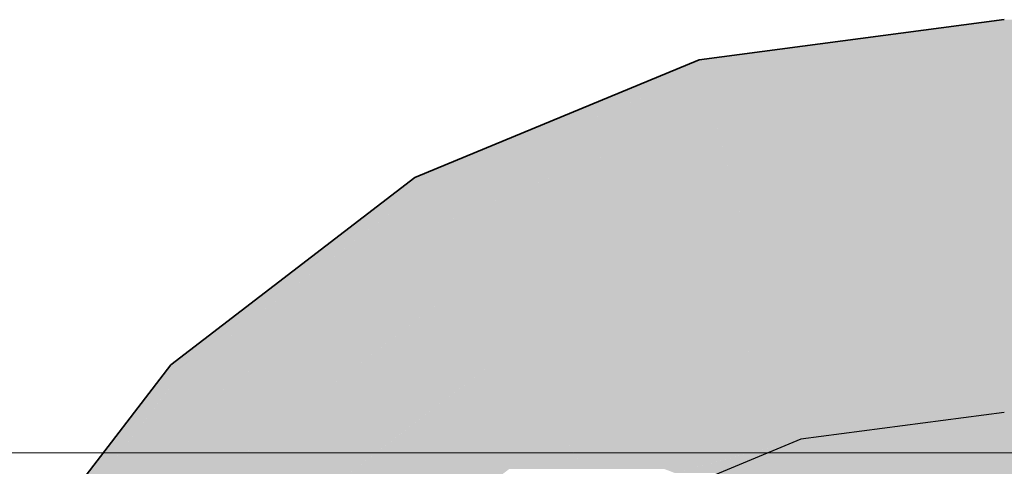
# Model space of a CAD drawing. Extents: x -350 to 540, y -53 to 541.
# Tile 21 of 256: x -212.34 to -209.83, y 79.72 to 80.86. Entities that reach past the tile are written whole.
import ezdxf
from ezdxf.lldxf.tags import DXFTag

# ---------------------------------------------------------------- set-up
doc = ezdxf.new("R2010")
doc.units = 0
doc.layers.get('0').update_dxf_attribs({"lineweight": 35})
doc.layers.add('5_OG-SCHRAFF-FILL', color=7, linetype='Continuous', lineweight=25)
doc.layers.add('L_Abluft', color=7, linetype='Continuous', lineweight=35, true_color=0xf7d209)
doc.layers.add('L_Abluft-Shading', color=7, linetype='Continuous', lineweight=35, true_color=0xf7d209)
tags = doc.linetypes.add('STRICHPUNKT2', pattern=[12.7, 6.35, -3.175, 0, -3.175]).pattern_tags.tags
tags[10:11] = [DXFTag(74, 4), DXFTag(75, 0), DXFTag(340, '0'), DXFTag(46, 0.0), DXFTag(50, 0.0), DXFTag(44, 0.0), DXFTag(45, 0.0)]
tags[8:9] = [DXFTag(74, 4), DXFTag(75, 0), DXFTag(340, '0'), DXFTag(46, 0.0), DXFTag(50, 0.0), DXFTag(44, 0.0), DXFTag(45, 0.0)]
tags[6:7] = [DXFTag(74, 4), DXFTag(75, 0), DXFTag(340, '0'), DXFTag(46, 0.0), DXFTag(50, 0.0), DXFTag(44, 0.0), DXFTag(45, 0.0)]
tags[4:5] = [DXFTag(74, 4), DXFTag(75, 0), DXFTag(340, '0'), DXFTag(46, 0.0), DXFTag(50, 0.0), DXFTag(44, 0.0), DXFTag(45, 0.0)]

# ---------------------------------------------------------------- blocks, each defined once
blk = doc.blocks.new('Shading-A06HSWGONL', base_point=(-210.5318, 80.4717))
at = {"layer": 'L_Abluft-Shading', "color": 44, "true_color": 0x8b7605}
for points in [[(-209.8311, 80.8228), (-210.0899, 80.8228), (-209.8311, 80.8568)], [(-210.3487, 80.7546), (-210.6076, 80.7546), (-209.8311, 80.8228)], [(-210.6076, 80.7546), (-209.8311, 80.8228), (-210.0899, 80.8228)], [(-210.5988, 80.7217), (-210.687, 80.7217), (-210.6076, 80.7546)], [(-210.5988, 80.7217), (-210.3487, 80.7546), (-210.6076, 80.7546)], [(-211.2428, 80.4549), (-211.3311, 80.4549), (-210.5988, 80.7217)], [(-211.3311, 80.4549), (-210.5988, 80.7217), (-210.687, 80.7217)], [(-211.3141, 80.4254), (-211.3696, 80.4254), (-211.3311, 80.4549)], [(-211.3141, 80.4254), (-211.2428, 80.4549), (-211.3311, 80.4549)], [(-211.8969, 79.9782), (-211.9524, 79.9782), (-211.3141, 80.4254)], [(-211.9524, 79.9782), (-211.3141, 80.4254), (-211.3696, 80.4254)], [(-212.3866, 79.3568), (-212.4292, 79.3568), (-211.9283, 79.9541)], [(-212.4292, 79.3568), (-211.9283, 79.9541), (-211.9709, 79.9541)], [(-211.9283, 79.9541), (-211.9709, 79.9541), (-211.9524, 79.9782)], [(-211.9283, 79.9541), (-211.8969, 79.9782), (-211.9524, 79.9782)]]:
    blk.add_solid(points, dxfattribs=at)
at = {"layer": 'L_Abluft-Shading', "color": 54, "true_color": 0xaa9006}
for points in [[(-209.8311, 80.7229), (-210.5899, 80.7229), (-209.8311, 80.8228)], [(-210.5729, 80.6252), (-210.8317, 80.6252), (-210.5988, 80.7217)], [(-209.8399, 80.7217), (-210.5988, 80.7217), (-209.8311, 80.7229)], [(-210.5988, 80.7217), (-209.8311, 80.7229), (-210.5899, 80.7229)], [(-210.5729, 80.6252), (-209.8399, 80.7217), (-210.5988, 80.7217)], [(-211.0553, 80.4254), (-211.3141, 80.4254), (-210.5729, 80.6252)], [(-211.3141, 80.4254), (-210.5729, 80.6252), (-210.8317, 80.6252)], [(-211.2641, 80.3389), (-211.4268, 80.3389), (-211.3141, 80.4254)], [(-211.2641, 80.3389), (-211.0553, 80.4254), (-211.3141, 80.4254)], [(-211.7656, 79.9541), (-211.9283, 79.9541), (-211.2641, 80.3389)], [(-211.9283, 79.9541), (-211.2641, 80.3389), (-211.4268, 80.3389)], [(-211.8577, 79.8834), (-211.9825, 79.8834), (-211.9283, 79.9541)], [(-211.8577, 79.8834), (-211.7656, 79.9541), (-211.9283, 79.9541)], [(-212.2748, 79.3398), (-212.3997, 79.3398), (-211.8577, 79.8834)], [(-212.3997, 79.3398), (-211.8577, 79.8834), (-211.9825, 79.8834)]]:
    blk.add_solid(points, dxfattribs=at)
at = {"layer": 'L_Abluft-Shading', "color": 42, "true_color": 0xc6a807}
for points in [[(-209.8311, 80.6252), (-210.5729, 80.6252), (-209.8311, 80.7229)], [(-210.5318, 80.4717), (-210.9435, 80.4717), (-210.5729, 80.6252)], [(-210.5565, 80.564), (-209.8311, 80.6252), (-210.5729, 80.6252)], [(-209.8311, 80.564), (-210.5565, 80.564), (-209.8311, 80.6252)], [(-210.5318, 80.4717), (-209.8311, 80.564), (-210.5565, 80.564)], [(-210.8524, 80.3389), (-211.2641, 80.3389), (-210.5318, 80.4717)], [(-211.2641, 80.3389), (-210.5318, 80.4717), (-210.9435, 80.4717)], [(-211.1847, 80.2013), (-211.4435, 80.2013), (-211.2641, 80.3389)], [(-211.1847, 80.2013), (-210.8524, 80.3389), (-211.2641, 80.3389)], [(-211.5989, 79.8834), (-211.8577, 79.8834), (-211.1847, 80.2013)], [(-211.8577, 79.8834), (-211.1847, 80.2013), (-211.4435, 80.2013)], [(-211.7453, 79.7711), (-211.9439, 79.7711), (-211.8577, 79.8834)], [(-211.7453, 79.7711), (-211.5989, 79.8834), (-211.8577, 79.8834)], [(-212.1146, 79.2899), (-212.3132, 79.2899), (-211.7453, 79.7711)], [(-212.3132, 79.2899), (-211.7453, 79.7711), (-211.9439, 79.7711)]]:
    blk.add_solid(points, dxfattribs=at)
at = {"layer": 'L_Abluft-Shading', "color": 52, "true_color": 0xddbc08}
for points in [[(-209.8311, 80.4717), (-210.5318, 80.4717), (-209.8311, 80.564)], [(-210.4782, 80.2717), (-211.0147, 80.2717), (-210.5318, 80.4717)], [(-210.501, 80.3568), (-209.8311, 80.4717), (-210.5318, 80.4717)], [(-209.8311, 80.3568), (-210.501, 80.3568), (-209.8311, 80.4717)], [(-210.4782, 80.2717), (-209.8311, 80.3568), (-210.501, 80.3568)], [(-210.6481, 80.2013), (-211.1847, 80.2013), (-210.4782, 80.2717)], [(-211.1847, 80.2013), (-210.4782, 80.2717), (-211.0147, 80.2717)], [(-211.0811, 80.0219), (-211.4184, 80.0219), (-211.1847, 80.2013)], [(-211.0811, 80.0219), (-210.6481, 80.2013), (-211.1847, 80.2013)], [(-211.408, 79.7711), (-211.7453, 79.7711), (-211.0811, 80.0219)], [(-211.7453, 79.7711), (-211.0811, 80.0219), (-211.4184, 80.0219)], [(-211.5989, 79.6246), (-211.8577, 79.6246), (-211.7453, 79.7711)], [(-211.5989, 79.6246), (-211.408, 79.7711), (-211.7453, 79.7711)]]:
    blk.add_solid(points, dxfattribs=at)
at = {"layer": 'L_Abluft-Shading', "color": 40, "true_color": 0xedc908}
for points in [[(-209.8311, 80.2717), (-210.4782, 80.2717), (-209.8311, 80.3568)], [(-210.4157, 80.0387), (-211.0406, 80.0387), (-210.4782, 80.2717)], [(-210.4364, 80.1157), (-209.8311, 80.2717), (-210.4782, 80.2717)], [(-209.8311, 80.1157), (-210.4364, 80.1157), (-209.8311, 80.2717)], [(-210.4157, 80.0387), (-209.8311, 80.1157), (-210.4364, 80.1157)], [(-210.4563, 80.0219), (-211.0811, 80.0219), (-210.4157, 80.0387)], [(-211.0811, 80.0219), (-210.4157, 80.0387), (-211.0406, 80.0387)], [(-210.9605, 79.813), (-211.3533, 79.813), (-211.0811, 80.0219)], [(-210.9605, 79.813), (-210.4563, 80.0219), (-211.0811, 80.0219)], [(-211.5989, 79.6246), (-210.9605, 79.813), (-211.3533, 79.813)], [(-211.2061, 79.6246), (-211.5989, 79.6246), (-210.9605, 79.813)]]:
    blk.add_solid(points, dxfattribs=at)
at = {"layer": 'L_Abluft-Shading', "color": 40, "true_color": 0xf5d108}
for points in [[(-209.8311, 80.0387), (-210.4157, 80.0387), (-209.8311, 80.1157)], [(-210.3577, 79.8222), (-210.9385, 79.8222), (-210.4157, 80.0387)], [(-210.367, 79.8568), (-209.8311, 80.0387), (-210.4157, 80.0387)], [(-209.8311, 79.8568), (-210.367, 79.8568), (-209.8311, 80.0387)], [(-210.3577, 79.8222), (-209.8311, 79.8568), (-210.367, 79.8568)], [(-210.0945, 79.8222), (-210.3577, 79.8222), (-209.8311, 79.8568)], [(-209.8311, 79.7887), (-210.3488, 79.7887), (-209.8311, 79.8568)], [(-210.9029, 79.7133), (-211.0906, 79.7133), (-210.9605, 79.813)], [(-210.4035, 79.813), (-210.9605, 79.813), (-210.3577, 79.8222)], [(-210.9605, 79.813), (-210.3577, 79.8222), (-210.9385, 79.8222)], [(-210.7683, 79.7402), (-210.9184, 79.7402), (-210.9605, 79.813)], [(-210.7683, 79.7402), (-210.4035, 79.813), (-210.9605, 79.813)], [(-210.3488, 79.7887), (-210.5253, 79.7887), (-210.3577, 79.8222)], [(-210.3488, 79.7887), (-210.0945, 79.8222), (-210.3577, 79.8222)], [(-210.53, 79.7402), (-210.7683, 79.7402), (-210.3488, 79.7887)], [(-210.7683, 79.7402), (-210.3488, 79.7887), (-210.5253, 79.7887)], [(-210.5563, 79.7027), (-210.6696, 79.7027), (-210.3488, 79.7887)], [(-210.3197, 79.6803), (-210.6105, 79.6803), (-210.3488, 79.7887)], [(-210.3055, 79.6271), (-209.8311, 79.7887), (-210.3488, 79.7887)], [(-209.8311, 79.6271), (-210.3055, 79.6271), (-209.8311, 79.7887)], [(-210.9029, 79.7133), (-210.7683, 79.7402), (-210.9184, 79.7402)], [(-210.6974, 79.7133), (-210.9029, 79.7133), (-210.7683, 79.7402)], [(-210.6696, 79.7027), (-210.53, 79.7402), (-210.7683, 79.7402)]]:
    blk.add_solid(points, dxfattribs=at)
blk = doc.blocks.new('Shading-A06HSWGQNL', base_point=(-209.8311, 80.8568))
at = {"layer": 'L_Abluft-Shading', "color": 44, "true_color": 0x8b7605}
for points in [[(-209.8311, 80.8228), (-195.9579, 80.8228), (-209.8311, 80.8568)], [(-195.9579, 80.8228), (-209.8311, 80.8568), (-195.9579, 80.8568)]]:
    blk.add_solid(points, dxfattribs=at)
at = {"layer": 'L_Abluft-Shading', "color": 54, "true_color": 0xaa9106}
for points in [[(-209.8311, 80.7229), (-195.9579, 80.7229), (-209.8311, 80.8228)], [(-195.9579, 80.7229), (-209.8311, 80.8228), (-195.9579, 80.8228)]]:
    blk.add_solid(points, dxfattribs=at)
at = {"layer": 'L_Abluft-Shading', "color": 42, "true_color": 0xc6a807}
for points in [[(-209.8311, 80.564), (-195.9579, 80.564), (-209.8311, 80.7229)], [(-195.9579, 80.564), (-209.8311, 80.7229), (-195.9579, 80.7229)]]:
    blk.add_solid(points, dxfattribs=at)
at = {"layer": 'L_Abluft-Shading', "color": 52, "true_color": 0xddbc08}
for points in [[(-209.8311, 80.3568), (-195.9579, 80.3568), (-209.8311, 80.564)], [(-195.9579, 80.3568), (-209.8311, 80.564), (-195.9579, 80.564)]]:
    blk.add_solid(points, dxfattribs=at)
at = {"layer": 'L_Abluft-Shading', "color": 40, "true_color": 0xedca08}
for points in [[(-209.8311, 80.1157), (-195.9579, 80.1157), (-209.8311, 80.3568)], [(-195.9579, 80.1157), (-209.8311, 80.3568), (-195.9579, 80.3568)]]:
    blk.add_solid(points, dxfattribs=at)
at = {"layer": 'L_Abluft-Shading', "color": 40, "true_color": 0xf5d108}
for points in [[(-209.8311, 79.8568), (-195.9579, 79.8568), (-209.8311, 80.1157)], [(-195.9579, 79.8568), (-209.8311, 80.1157), (-195.9579, 80.1157)], [(-209.8311, 79.598), (-195.9579, 79.598), (-209.8311, 79.8568)], [(-195.9579, 79.598), (-209.8311, 79.8568), (-195.9579, 79.8568)]]:
    blk.add_solid(points, dxfattribs=at)
blk = doc.blocks.new('Referenz-A06HSWJKNL', base_point=(-324.9507, -4.1032))
at = {"layer": '5_OG-SCHRAFF-FILL', "color": 0, "lineweight": 13}
blk.add_line((-230.8436, 79.7542), (-80.4524, 79.7542), dxfattribs=at)
blk = doc.blocks.new('Bogen-A06HSWLKNL', base_point=(-212.8311, 77.8568))
at = {"color": 0, "linetype": 'ByBlock', "lineweight": -2, "ltscale": 0.35}
for p, q in [((-209.8311, 80.8569), (-210.6076, 80.7546)), ((-210.6076, 80.7546), (-211.3311, 80.4549)), ((-211.3311, 80.4549), (-211.9524, 79.9782)), ((-211.9524, 79.9782), (-212.4292, 79.3569))]:
    blk.add_line(p, q, dxfattribs=at)
at = {"color": 0, "linetype": 'STRICHPUNKT2', "lineweight": 25, "ltscale": 0.25}
for p, q in [((-209.8311, 79.8569), (-210.3488, 79.7887)), ((-210.3488, 79.7887), (-210.8311, 79.5889))]:
    blk.add_line(p, q, dxfattribs=at)

msp = doc.modelspace()

# ---------------------------------------------------------------- block references
at = {"color": 251, "lineweight": 25, "ltscale": 0.25, "true_color": 0x585858}
msp.add_blockref('Referenz-A06HSWJKNL', (-324.9507, -4.1032), dxfattribs=at)
at = {"layer": 'L_Abluft', "ltscale": 0.35}
msp.add_blockref('Bogen-A06HSWLKNL', (-212.8311, 77.8568), dxfattribs=at)
at = {"layer": 'L_Abluft'}
for name, p in [('Shading-A06HSWGONL', (-210.5318, 80.4717)), ('Shading-A06HSWGQNL', (-209.8311, 80.8568))]:
    msp.add_blockref(name, p, dxfattribs=at)

doc.saveas('drawing.dxf')
